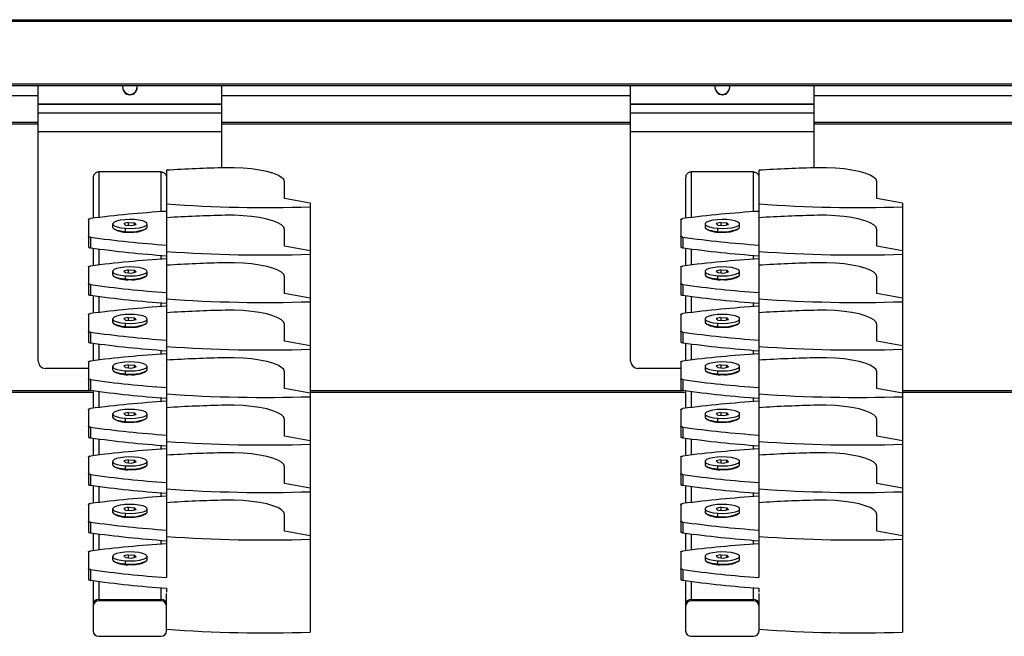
# Model space of a CAD drawing. Header units: millimetres. Extents: x -503 to 1509, y -1200 to 1200.
# Tile 5 of 9: x 738 to 1006, y -41 to 127. Entities that reach past the tile are written whole.
import ezdxf

# ---------------------------------------------------------------- set-up
doc = ezdxf.new("R2010")
doc.units = ezdxf.units.MM

msp = doc.modelspace()

# ---------------------------------------------------------------- linework, layer by layer
at = {"color": 7, "linetype": 'Continuous', "lineweight": 25}
for p, q in [((504.75, 127.2), (1506.74, 127.2)), ((1506.74, 126.7), (504.75, 126.7)), ((507.75, 109.7), (1503.74, 109.7)), ((1503.74, 109.2), (507.75, 109.2)), ((742.7, 34.2), (742.7, 109.2)), ((792.7, 86.83), (792.7, 109.2)), ((904.1, 34.2), (904.1, 109.2)), ((954.1, 86.83), (954.1, 109.2)), ((631.29, 106.5), (742.7, 106.5)), ((767.7, 106.75), (767.7, 106.86)), ((792.7, 106.5), (904.1, 106.5)), ((929.1, 106.75), (929.1, 106.86)), ((954.1, 106.5), (1065.49, 106.5)), ((742.7, 104.31), (792.7, 104.31)), ((742.7, 104.2), (792.7, 104.2)), ((904.1, 104.31), (954.1, 104.31)), ((904.1, 104.2), (954.1, 104.2)), ((792.7, 101.7), (742.7, 101.7)), ((954.1, 101.7), (904.1, 101.7)), ((742.7, 99.2), (631.29, 99.2)), ((742.7, 98.7), (631.29, 98.7)), ((742.7, 96.7), (792.7, 96.7)), ((904.1, 99.2), (792.7, 99.2)), ((904.1, 98.7), (792.7, 98.7)), ((904.1, 96.7), (954.1, 96.7)), ((1065.49, 99.2), (954.1, 99.2)), ((1065.49, 98.7), (954.1, 98.7)), ((777.64, 86.18), (777.64, -24.81)), ((939.04, 86.18), (939.04, -24.81)), ((757.69, 84.15), (757.69, 73.11)), ((776.19, 85.7), (759.19, 85.7)), ((759.19, 85.7), (759.19, 73.29)), ((776.19, 74.88), (776.19, 85.7)), ((919.09, 84.15), (919.09, 73.11)), ((937.59, 85.7), (920.59, 85.7)), ((920.59, 85.7), (920.59, 73.29)), ((937.59, 74.88), (937.59, 85.7)), ((809.79, 78.45), (809.79, 82.98)), ((971.2, 78.45), (971.2, 82.98)), ((816.79, 77.18), (809.79, 78.45)), ((978.2, 77.18), (971.2, 78.45)), ((816.79, 77.18), (816.79, -39.67)), ((978.2, 77.18), (978.2, -39.67)), ((756.39, 72.78), (756.39, 65.28)), ((917.79, 72.78), (917.79, 65.28)), ((762.98, 71.54), (762.98, 70.69)), ((763.15, 70.36), (763.36, 70.17)), ((767.25, 71.98), (766.02, 71.66)), ((766.02, 71.66), (766.46, 71.23)), ((766.45, 69.51), (766.45, 70.37)), ((766.46, 71.23), (768.14, 71.11)), ((767.25, 71.98), (768.93, 71.86)), ((767.25, 71.98), (767.25, 71.17)), ((768.14, 71.11), (769.37, 71.42)), ((769.37, 71.42), (768.93, 71.86)), ((768.93, 71.31), (768.93, 71.86)), ((772.02, 70.16), (772.24, 70.37)), ((772.41, 70.69), (772.41, 71.54)), ((809.79, 65.51), (809.79, 70.04)), ((924.38, 71.54), (924.38, 70.69)), ((924.55, 70.36), (924.76, 70.17)), ((928.65, 71.98), (927.42, 71.66)), ((927.42, 71.66), (927.86, 71.23)), ((927.85, 69.51), (927.85, 70.37)), ((927.86, 71.23), (929.54, 71.11)), ((928.65, 71.98), (930.33, 71.86)), ((928.65, 71.98), (928.65, 71.17)), ((929.54, 71.11), (930.77, 71.42)), ((930.77, 71.42), (930.33, 71.86)), ((930.33, 71.31), (930.33, 71.86)), ((933.42, 70.16), (933.64, 70.37)), ((933.81, 70.69), (933.81, 71.54)), ((971.2, 65.51), (971.2, 70.04)), ((756.92, 67.95), (756.92, 65.05)), ((918.32, 67.95), (918.32, 65.05)), ((757.69, 64.94), (757.69, 60.17)), ((759.19, 64.74), (759.19, 60.35)), ((816.79, 64.24), (809.79, 65.51)), ((919.09, 64.94), (919.09, 60.17)), ((920.59, 64.74), (920.59, 60.35)), ((978.2, 64.24), (971.2, 65.51)), ((776.19, 61.94), (776.19, 62.99)), ((937.59, 61.94), (937.59, 62.99)), ((756.39, 59.84), (756.39, 52.34)), ((767.25, 59.04), (766.02, 58.72)), ((767.25, 59.04), (768.93, 58.92)), ((767.25, 59.04), (767.25, 58.23)), ((917.79, 59.84), (917.79, 52.34)), ((928.65, 59.04), (927.42, 58.72)), ((928.65, 59.04), (930.33, 58.92)), ((928.65, 59.04), (928.65, 58.23)), ((762.98, 58.6), (762.98, 57.75)), ((763.15, 57.42), (763.36, 57.23)), ((766.02, 58.72), (766.46, 58.29)), ((766.45, 56.57), (766.45, 57.42)), ((766.46, 58.29), (768.14, 58.17)), ((768.14, 58.17), (769.37, 58.48)), ((769.37, 58.48), (768.93, 58.92)), ((768.93, 58.37), (768.93, 58.92)), ((772.02, 57.22), (772.24, 57.43)), ((772.41, 57.75), (772.41, 58.6)), ((809.79, 52.57), (809.79, 57.1)), ((924.38, 58.6), (924.38, 57.75)), ((924.55, 57.42), (924.76, 57.23)), ((927.42, 58.72), (927.86, 58.29)), ((927.85, 56.57), (927.85, 57.42)), ((927.86, 58.29), (929.54, 58.17)), ((929.54, 58.17), (930.77, 58.48)), ((930.77, 58.48), (930.33, 58.92)), ((930.33, 58.37), (930.33, 58.92)), ((933.42, 57.22), (933.64, 57.43)), ((933.81, 57.75), (933.81, 58.6)), ((971.2, 52.57), (971.2, 57.1)), ((756.92, 55.01), (756.92, 52.11)), ((918.32, 55.01), (918.32, 52.11)), ((757.69, 52), (757.69, 47.22)), ((759.19, 51.8), (759.19, 47.41)), ((816.79, 51.3), (809.79, 52.57)), ((919.09, 52), (919.09, 47.22)), ((920.59, 51.8), (920.59, 47.41)), ((978.2, 51.3), (971.2, 52.57)), ((776.19, 49), (776.19, 50.05)), ((937.59, 49), (937.59, 50.05)), ((756.39, 46.9), (756.39, 39.4)), ((762.98, 45.66), (762.98, 44.81)), ((767.25, 46.09), (766.02, 45.78)), ((766.02, 45.78), (766.46, 45.35)), ((767.25, 46.09), (768.93, 45.98)), ((767.25, 46.09), (767.25, 45.29)), ((769.37, 45.54), (768.93, 45.98)), ((768.93, 45.43), (768.93, 45.98)), ((772.41, 44.81), (772.41, 45.66)), ((917.79, 46.9), (917.79, 39.4)), ((924.38, 45.66), (924.38, 44.81)), ((928.65, 46.09), (927.42, 45.78)), ((927.42, 45.78), (927.86, 45.35)), ((928.65, 46.09), (930.33, 45.98)), ((928.65, 46.09), (928.65, 45.29)), ((930.77, 45.54), (930.33, 45.98)), ((930.33, 45.43), (930.33, 45.98)), ((933.81, 44.81), (933.81, 45.66)), ((763.15, 44.48), (763.36, 44.29)), ((766.45, 43.63), (766.45, 44.48)), ((766.46, 45.35), (768.14, 45.23)), ((768.14, 45.23), (769.37, 45.54)), ((772.02, 44.28), (772.24, 44.48)), ((809.79, 39.63), (809.79, 44.16)), ((924.55, 44.48), (924.76, 44.29)), ((927.85, 43.63), (927.85, 44.48)), ((927.86, 45.35), (929.54, 45.23)), ((929.54, 45.23), (930.77, 45.54)), ((933.42, 44.28), (933.64, 44.48)), ((971.2, 39.63), (971.2, 44.16)), ((756.92, 42.07), (756.92, 39.17)), ((918.32, 42.07), (918.32, 39.17)), ((757.69, 39.06), (757.69, 34.28)), ((759.19, 38.86), (759.19, 34.47)), ((816.79, 38.36), (809.79, 39.63)), ((919.09, 39.06), (919.09, 34.28)), ((920.59, 38.86), (920.59, 34.47)), ((978.2, 38.36), (971.2, 39.63)), ((776.19, 36.06), (776.19, 37.11)), ((937.59, 36.06), (937.59, 37.11)), ((756.39, 32.2), (744.7, 32.2)), ((756.39, 33.96), (756.39, 26.45)), ((762.98, 32.72), (762.98, 31.87)), ((767.25, 33.15), (766.02, 32.84)), ((766.02, 32.84), (766.46, 32.4)), ((766.46, 32.4), (768.14, 32.29)), ((767.25, 33.15), (768.93, 33.04)), ((767.25, 33.15), (767.25, 32.35)), ((768.14, 32.29), (769.37, 32.6)), ((769.37, 32.6), (768.93, 33.04)), ((768.93, 32.49), (768.93, 33.04)), ((772.41, 31.87), (772.41, 32.72)), ((917.79, 32.2), (906.1, 32.2)), ((917.79, 33.96), (917.79, 26.45)), ((924.38, 32.72), (924.38, 31.87)), ((928.65, 33.15), (927.42, 32.84)), ((927.42, 32.84), (927.86, 32.4)), ((927.86, 32.4), (929.54, 32.29)), ((928.65, 33.15), (930.33, 33.04)), ((928.65, 33.15), (928.65, 32.35)), ((929.54, 32.29), (930.77, 32.6)), ((930.77, 32.6), (930.33, 33.04)), ((930.33, 32.49), (930.33, 33.04)), ((933.81, 31.87), (933.81, 32.72)), ((763.15, 31.54), (763.36, 31.35)), ((766.45, 30.69), (766.45, 31.54)), ((772.02, 31.34), (772.24, 31.54)), ((809.79, 26.69), (809.79, 31.22)), ((924.55, 31.54), (924.76, 31.35)), ((927.85, 30.69), (927.85, 31.54)), ((933.42, 31.34), (933.64, 31.54)), ((971.2, 26.69), (971.2, 31.22)), ((756.92, 29.12), (756.92, 26.23)), ((918.32, 29.12), (918.32, 26.23)), ((655.39, 26.2), (757.11, 26.2)), ((655.39, 25.7), (757.69, 25.7)), ((757.69, 26.12), (757.69, 21.34)), ((759.19, 25.92), (759.19, 21.53)), ((776.19, 23.12), (776.19, 24.17)), ((816.79, 25.42), (809.79, 26.69)), ((816.79, 26.2), (918.51, 26.2)), ((816.79, 25.7), (919.09, 25.7)), ((919.09, 26.12), (919.09, 21.34)), ((920.59, 25.92), (920.59, 21.53)), ((937.59, 23.12), (937.59, 24.17)), ((978.2, 25.42), (971.2, 26.69)), ((978.2, 26.2), (1079.91, 26.2)), ((978.2, 25.7), (1080.49, 25.7)), ((756.39, 21.02), (756.39, 13.51)), ((762.98, 19.78), (762.98, 18.92)), ((767.25, 20.21), (766.02, 19.9)), ((766.02, 19.9), (766.46, 19.46)), ((766.46, 19.46), (768.14, 19.35)), ((767.25, 20.21), (768.93, 20.09)), ((767.25, 20.21), (767.25, 19.41)), ((768.14, 19.35), (769.37, 19.66)), ((769.37, 19.66), (768.93, 20.09)), ((768.93, 19.55), (768.93, 20.09)), ((772.41, 18.92), (772.41, 19.78)), ((917.79, 21.02), (917.79, 13.51)), ((924.38, 19.78), (924.38, 18.92)), ((928.65, 20.21), (927.42, 19.9)), ((927.42, 19.9), (927.86, 19.46)), ((927.86, 19.46), (929.54, 19.35)), ((928.65, 20.21), (930.33, 20.09)), ((928.65, 20.21), (928.65, 19.41)), ((929.54, 19.35), (930.77, 19.66)), ((930.77, 19.66), (930.33, 20.09)), ((930.33, 19.55), (930.33, 20.09)), ((933.81, 18.92), (933.81, 19.78)), ((756.92, 16.18), (756.92, 13.29)), ((763.15, 18.6), (763.36, 18.4)), ((766.45, 17.75), (766.45, 18.6)), ((772.02, 18.4), (772.24, 18.6)), ((809.79, 13.75), (809.79, 18.27)), ((918.32, 16.18), (918.32, 13.29)), ((924.55, 18.6), (924.76, 18.4)), ((927.85, 17.75), (927.85, 18.6)), ((933.42, 18.4), (933.64, 18.6)), ((971.2, 13.75), (971.2, 18.27)), ((816.79, 12.48), (809.79, 13.75)), ((978.2, 12.48), (971.2, 13.75)), ((757.69, 13.18), (757.69, 8.4)), ((759.19, 12.98), (759.19, 8.59)), ((776.19, 10.18), (776.19, 11.22)), ((919.09, 13.18), (919.09, 8.4)), ((920.59, 12.98), (920.59, 8.59)), ((937.59, 10.18), (937.59, 11.22)), ((756.39, 8.07), (756.39, 0.57)), ((917.79, 8.07), (917.79, 0.57)), ((762.98, 6.84), (762.98, 5.98)), ((763.15, 5.66), (763.36, 5.46)), ((767.25, 7.27), (766.02, 6.96)), ((766.02, 6.96), (766.46, 6.52)), ((766.45, 4.81), (766.45, 5.66)), ((766.46, 6.52), (768.14, 6.4)), ((767.25, 7.27), (768.93, 7.15)), ((767.25, 7.27), (767.25, 6.47)), ((768.14, 6.4), (769.37, 6.72)), ((769.37, 6.72), (768.93, 7.15)), ((768.93, 6.61), (768.93, 7.15)), ((772.02, 5.46), (772.24, 5.66)), ((772.41, 5.98), (772.41, 6.84)), ((924.38, 6.84), (924.38, 5.98)), ((924.55, 5.66), (924.76, 5.46)), ((928.65, 7.27), (927.42, 6.96)), ((927.42, 6.96), (927.86, 6.52)), ((927.85, 4.81), (927.85, 5.66)), ((927.86, 6.52), (929.54, 6.4)), ((928.65, 7.27), (930.33, 7.15)), ((928.65, 7.27), (928.65, 6.47)), ((929.54, 6.4), (930.77, 6.72)), ((930.77, 6.72), (930.33, 7.15)), ((930.33, 6.61), (930.33, 7.15)), ((933.42, 5.46), (933.64, 5.66)), ((933.81, 5.98), (933.81, 6.84)), ((756.92, 3.24), (756.92, 0.35)), ((809.79, 0.81), (809.79, 5.33)), ((918.32, 3.24), (918.32, 0.35)), ((971.2, 0.81), (971.2, 5.33)), ((757.69, 0.24), (757.69, -4.54)), ((759.19, 0.04), (759.19, -4.35)), ((816.79, -0.46), (809.79, 0.81)), ((919.09, 0.24), (919.09, -4.54)), ((920.59, 0.04), (920.59, -4.35)), ((978.2, -0.46), (971.2, 0.81)), ((776.19, -2.76), (776.19, -1.72)), ((937.59, -2.76), (937.59, -1.72)), ((756.39, -4.87), (756.39, -12.37)), ((917.79, -4.87), (917.79, -12.37)), ((762.98, -6.1), (762.98, -6.96)), ((763.15, -7.28), (763.36, -7.48)), ((767.25, -5.67), (766.02, -5.98)), ((766.02, -5.98), (766.46, -6.42)), ((766.45, -8.13), (766.45, -7.28)), ((766.46, -6.42), (768.14, -6.54)), ((767.25, -5.67), (768.93, -5.79)), ((767.25, -5.67), (767.25, -6.47)), ((768.14, -6.54), (769.37, -6.22)), ((769.37, -6.22), (768.93, -5.79)), ((768.93, -6.33), (768.93, -5.79)), ((772.02, -7.48), (772.24, -7.28)), ((772.41, -6.96), (772.41, -6.1)), ((809.79, -12.14), (809.79, -7.61)), ((924.38, -6.1), (924.38, -6.96)), ((924.55, -7.28), (924.76, -7.48)), ((928.65, -5.67), (927.42, -5.98)), ((927.42, -5.98), (927.86, -6.42)), ((927.85, -8.13), (927.85, -7.28)), ((927.86, -6.42), (929.54, -6.54)), ((928.65, -5.67), (930.33, -5.79)), ((928.65, -5.67), (928.65, -6.47)), ((929.54, -6.54), (930.77, -6.22)), ((930.77, -6.22), (930.33, -5.79)), ((930.33, -6.33), (930.33, -5.79)), ((933.42, -7.48), (933.64, -7.28)), ((933.81, -6.96), (933.81, -6.1)), ((971.2, -12.14), (971.2, -7.61)), ((756.92, -9.7), (756.92, -12.6)), ((918.32, -9.7), (918.32, -12.6)), ((757.69, -12.7), (757.69, -17.48)), ((759.19, -12.91), (759.19, -17.29)), ((816.79, -13.4), (809.79, -12.14)), ((919.09, -12.7), (919.09, -17.48)), ((920.59, -12.91), (920.59, -17.29)), ((978.2, -13.4), (971.2, -12.14)), ((776.19, -15.71), (776.19, -14.66)), ((937.59, -15.71), (937.59, -14.66)), ((756.39, -17.81), (756.39, -25.31)), ((767.25, -18.61), (766.02, -18.93)), ((767.25, -18.61), (768.93, -18.73)), ((767.25, -18.61), (767.25, -19.42)), ((769.37, -19.16), (768.93, -18.73)), ((768.93, -19.27), (768.93, -18.73)), ((917.79, -17.81), (917.79, -25.31)), ((928.65, -18.61), (927.42, -18.93)), ((928.65, -18.61), (930.33, -18.73)), ((928.65, -18.61), (928.65, -19.42)), ((930.77, -19.16), (930.33, -18.73)), ((930.33, -19.27), (930.33, -18.73)), ((762.98, -19.04), (762.98, -19.9)), ((763.15, -20.23), (763.36, -20.42)), ((766.02, -18.93), (766.46, -19.36)), ((766.45, -21.08), (766.45, -20.22)), ((766.46, -19.36), (768.14, -19.48)), ((768.14, -19.48), (769.37, -19.16)), ((772.02, -20.42), (772.24, -20.22)), ((772.41, -19.9), (772.41, -19.04)), ((924.38, -19.04), (924.38, -19.9)), ((924.55, -20.23), (924.76, -20.42)), ((927.42, -18.93), (927.86, -19.36)), ((927.85, -21.08), (927.85, -20.22)), ((927.86, -19.36), (929.54, -19.48)), ((929.54, -19.48), (930.77, -19.16)), ((933.42, -20.42), (933.64, -20.22)), ((933.81, -19.9), (933.81, -19.04)), ((756.92, -22.64), (756.92, -25.54)), ((918.32, -22.64), (918.32, -25.54)), ((757.69, -25.64), (757.69, -39.37)), ((759.19, -25.85), (759.19, -31.16)), ((919.09, -25.64), (919.09, -39.37)), ((920.59, -25.85), (920.59, -31.16)), ((776.19, -31.16), (776.19, -27.6)), ((777.64, -27.71), (777.64, -28.78)), ((777.7, -39.37), (777.7, -29.16)), ((937.59, -31.16), (937.59, -27.6)), ((939.04, -27.71), (939.04, -28.78)), ((939.1, -39.37), (939.1, -29.16)), ((759.19, -30.77), (776.19, -30.77)), ((776.19, -31.16), (759.19, -31.16)), ((920.59, -30.77), (937.59, -30.77)), ((937.59, -31.16), (920.59, -31.16)), ((759.19, -40.82), (776.19, -40.82)), ((920.59, -40.82), (937.59, -40.82))]:
    msp.add_line(p, q, dxfattribs=at)
at = {"color": 7, "linetype": 'Continuous', "lineweight": 25, "flags": 128}
for points in [[(809.79, 82.98), (809.59, 83.62), (808.99, 84.24), (807.99, 84.82), (806.64, 85.36), (804.97, 85.83), (803.02, 86.23), (800.85, 86.53), (798.52, 86.74), (796.08, 86.85), (793.61, 86.85)], [(971.2, 82.98), (970.99, 83.62), (970.39, 84.24), (969.39, 84.82), (968.04, 85.36), (966.37, 85.83), (964.42, 86.23), (962.25, 86.53), (959.92, 86.74), (957.48, 86.85), (955.01, 86.85)], [(756.39, 72.78), (756.4, 72.82), (756.43, 72.85), (756.48, 72.88), (756.54, 72.92), (756.63, 72.94), (756.72, 72.97), (756.83, 72.99), (756.95, 73.01)], [(768.94, 72.72), (767.6, 72.76), (766.28, 72.71), (765.07, 72.56), (764.07, 72.32), (763.37, 72.03), (763.02, 71.69), (763.04, 71.35), (763.44, 71.01), (764.19, 70.73), (765.22, 70.5), (766.45, 70.37)], [(766.45, 70.37), (767.79, 70.32), (769.11, 70.38), (770.32, 70.53), (771.32, 70.76), (772.02, 71.06), (772.37, 71.39), (772.35, 71.74), (771.95, 72.07), (771.2, 72.36), (770.17, 72.58), (768.94, 72.72)], [(809.79, 70.04), (809.59, 70.68), (808.99, 71.3), (807.99, 71.88), (806.64, 72.42), (804.97, 72.89), (803.02, 73.28), (800.85, 73.59), (798.52, 73.8), (796.08, 73.91), (793.61, 73.91)], [(917.79, 72.78), (917.8, 72.82), (917.83, 72.85), (917.88, 72.88), (917.94, 72.92), (918.03, 72.94), (918.12, 72.97), (918.23, 72.99), (918.35, 73.01)], [(930.34, 72.72), (929, 72.76), (927.68, 72.71), (926.47, 72.56), (925.47, 72.32), (924.77, 72.03), (924.42, 71.69), (924.44, 71.35), (924.84, 71.01), (925.59, 70.73), (926.62, 70.5), (927.85, 70.37)], [(927.85, 70.37), (929.19, 70.32), (930.51, 70.38), (931.72, 70.53), (932.72, 70.76), (933.42, 71.06), (933.77, 71.39), (933.75, 71.74), (933.35, 72.07), (932.6, 72.36), (931.57, 72.58), (930.34, 72.72)], [(971.2, 70.04), (970.99, 70.68), (970.39, 71.3), (969.39, 71.88), (968.04, 72.42), (966.37, 72.89), (964.42, 73.28), (962.25, 73.59), (959.92, 73.8), (957.48, 73.91), (955.01, 73.91)], [(762.98, 70.69), (763.02, 70.53), (763.22, 70.3), (763.6, 70.08), (764.14, 69.89), (764.81, 69.72), (765.59, 69.6), (766.45, 69.51)], [(772.24, 70.37), (772.4, 70.6), (772.41, 70.69)], [(924.38, 70.69), (924.42, 70.53), (924.62, 70.3), (925, 70.08), (925.54, 69.89), (926.21, 69.72), (926.99, 69.6), (927.85, 69.51)], [(933.64, 70.37), (933.8, 70.6), (933.81, 70.69)], [(756.92, 67.95), (756.81, 67.97), (756.7, 67.99), (756.61, 68.01), (756.54, 68.04), (756.48, 68.07), (756.43, 68.11), (756.4, 68.14), (756.39, 68.18)], [(918.32, 67.95), (918.21, 67.97), (918.1, 67.99), (918.01, 68.01), (917.94, 68.04), (917.88, 68.07), (917.83, 68.11), (917.8, 68.14), (917.79, 68.18)], [(756.39, 65.28), (756.4, 65.24), (756.43, 65.21), (756.48, 65.18), (756.54, 65.15), (756.61, 65.12), (756.7, 65.09), (756.81, 65.07), (756.92, 65.05)], [(917.79, 65.28), (917.8, 65.24), (917.83, 65.21), (917.88, 65.18), (917.94, 65.15), (918.01, 65.12), (918.1, 65.09), (918.21, 65.07), (918.32, 65.05)], [(756.39, 59.84), (756.4, 59.87), (756.43, 59.91), (756.48, 59.94), (756.54, 59.97), (756.63, 60), (756.72, 60.03), (756.83, 60.05), (756.95, 60.07)], [(768.94, 59.78), (767.6, 59.82), (766.28, 59.77), (765.07, 59.62), (764.07, 59.38), (763.37, 59.09), (763.02, 58.75), (763.04, 58.41), (763.44, 58.07), (764.19, 57.79), (765.22, 57.56), (766.45, 57.42)], [(766.45, 57.42), (767.79, 57.38), (769.11, 57.44), (770.32, 57.59), (771.32, 57.82), (772.02, 58.12), (772.37, 58.45), (772.35, 58.8), (771.95, 59.13), (771.2, 59.42), (770.17, 59.64), (768.94, 59.78)], [(809.79, 57.1), (809.59, 57.74), (808.99, 58.36), (807.99, 58.94), (806.64, 59.48), (804.97, 59.95), (803.02, 60.34), (800.85, 60.65), (798.52, 60.86), (796.08, 60.97), (793.61, 60.97)], [(917.79, 59.84), (917.8, 59.87), (917.83, 59.91), (917.88, 59.94), (917.94, 59.97), (918.03, 60), (918.12, 60.03), (918.23, 60.05), (918.35, 60.07)], [(930.34, 59.78), (929, 59.82), (927.68, 59.77), (926.47, 59.62), (925.47, 59.38), (924.77, 59.09), (924.42, 58.75), (924.44, 58.41), (924.84, 58.07), (925.59, 57.79), (926.62, 57.56), (927.85, 57.42)], [(927.85, 57.42), (929.19, 57.38), (930.51, 57.44), (931.72, 57.59), (932.72, 57.82), (933.42, 58.12), (933.77, 58.45), (933.75, 58.8), (933.35, 59.13), (932.6, 59.42), (931.57, 59.64), (930.34, 59.78)], [(971.2, 57.1), (970.99, 57.74), (970.39, 58.36), (969.39, 58.94), (968.04, 59.48), (966.37, 59.95), (964.42, 60.34), (962.25, 60.65), (959.92, 60.86), (957.48, 60.97), (955.01, 60.97)], [(762.98, 57.75), (763.02, 57.59), (763.22, 57.36), (763.6, 57.14), (764.14, 56.95), (764.81, 56.78), (765.59, 56.66), (766.45, 56.57)], [(772.24, 57.43), (772.4, 57.66), (772.41, 57.75)], [(924.38, 57.75), (924.42, 57.59), (924.62, 57.36), (925, 57.14), (925.54, 56.95), (926.21, 56.78), (926.99, 56.66), (927.85, 56.57)], [(933.64, 57.43), (933.8, 57.66), (933.81, 57.75)], [(756.92, 55.01), (756.81, 55.03), (756.7, 55.05), (756.61, 55.07), (756.54, 55.1), (756.48, 55.13), (756.43, 55.17), (756.4, 55.2), (756.39, 55.23)], [(918.32, 55.01), (918.21, 55.03), (918.1, 55.05), (918.01, 55.07), (917.94, 55.1), (917.88, 55.13), (917.83, 55.17), (917.8, 55.2), (917.79, 55.23)], [(756.39, 52.34), (756.4, 52.3), (756.43, 52.27), (756.48, 52.24), (756.54, 52.2), (756.61, 52.18), (756.7, 52.15), (756.81, 52.13), (756.92, 52.11)], [(917.79, 52.34), (917.8, 52.3), (917.83, 52.27), (917.88, 52.24), (917.94, 52.2), (918.01, 52.18), (918.1, 52.15), (918.21, 52.13), (918.32, 52.11)], [(756.39, 46.9), (756.4, 46.93), (756.43, 46.97), (756.48, 47), (756.54, 47.03), (756.63, 47.06), (756.72, 47.09), (756.83, 47.11), (756.95, 47.13)], [(768.94, 46.84), (767.6, 46.88), (766.28, 46.83), (765.07, 46.67), (764.07, 46.44), (763.37, 46.15), (763.02, 45.81), (763.04, 45.46), (763.44, 45.13), (764.19, 44.84), (765.22, 44.62), (766.45, 44.48)], [(766.45, 44.48), (767.79, 44.44), (769.11, 44.5), (770.32, 44.65), (771.32, 44.88), (772.02, 45.18), (772.37, 45.51), (772.35, 45.86), (771.95, 46.19), (771.2, 46.48), (770.17, 46.7), (768.94, 46.84)], [(809.79, 44.16), (809.59, 44.79), (808.99, 45.41), (807.99, 46), (806.64, 46.54), (804.97, 47.01), (803.02, 47.4), (800.85, 47.71), (798.52, 47.92), (796.08, 48.02), (793.61, 48.03)], [(917.79, 46.9), (917.8, 46.93), (917.83, 46.97), (917.88, 47), (917.94, 47.03), (918.03, 47.06), (918.12, 47.09), (918.23, 47.11), (918.35, 47.13)], [(930.34, 46.84), (929, 46.88), (927.68, 46.83), (926.47, 46.67), (925.47, 46.44), (924.77, 46.15), (924.42, 45.81), (924.44, 45.46), (924.84, 45.13), (925.59, 44.84), (926.62, 44.62), (927.85, 44.48)], [(927.85, 44.48), (929.19, 44.44), (930.51, 44.5), (931.72, 44.65), (932.72, 44.88), (933.42, 45.18), (933.77, 45.51), (933.75, 45.86), (933.35, 46.19), (932.6, 46.48), (931.57, 46.7), (930.34, 46.84)], [(971.2, 44.16), (970.99, 44.79), (970.39, 45.41), (969.39, 46), (968.04, 46.54), (966.37, 47.01), (964.42, 47.4), (962.25, 47.71), (959.92, 47.92), (957.48, 48.02), (955.01, 48.03)], [(762.98, 44.81), (763.02, 44.65), (763.22, 44.42), (763.6, 44.2), (764.14, 44.01), (764.81, 43.84), (765.59, 43.71), (766.45, 43.63)], [(772.24, 44.48), (772.4, 44.72), (772.41, 44.81)], [(924.38, 44.81), (924.42, 44.65), (924.62, 44.42), (925, 44.2), (925.54, 44.01), (926.21, 43.84), (926.99, 43.71), (927.85, 43.63)], [(933.64, 44.48), (933.8, 44.72), (933.81, 44.81)], [(756.92, 42.07), (756.81, 42.08), (756.7, 42.11), (756.61, 42.13), (756.54, 42.16), (756.48, 42.19), (756.43, 42.22), (756.4, 42.26), (756.39, 42.29)], [(918.32, 42.07), (918.21, 42.08), (918.1, 42.11), (918.01, 42.13), (917.94, 42.16), (917.88, 42.19), (917.83, 42.22), (917.8, 42.26), (917.79, 42.29)], [(756.39, 39.4), (756.4, 39.36), (756.43, 39.33), (756.48, 39.29), (756.54, 39.26), (756.61, 39.23), (756.7, 39.21), (756.81, 39.19), (756.92, 39.17)], [(917.79, 39.4), (917.8, 39.36), (917.83, 39.33), (917.88, 39.29), (917.94, 39.26), (918.01, 39.23), (918.1, 39.21), (918.21, 39.19), (918.32, 39.17)], [(809.79, 31.22), (809.59, 31.85), (808.99, 32.47), (807.99, 33.06), (806.64, 33.6), (804.97, 34.07), (803.02, 34.46), (800.85, 34.77), (798.52, 34.98), (796.08, 35.08), (793.61, 35.09)], [(971.2, 31.22), (970.99, 31.85), (970.39, 32.47), (969.39, 33.06), (968.04, 33.6), (966.37, 34.07), (964.42, 34.46), (962.25, 34.77), (959.92, 34.98), (957.48, 35.08), (955.01, 35.09)], [(756.39, 33.96), (756.4, 33.99), (756.43, 34.03), (756.48, 34.06), (756.54, 34.09), (756.63, 34.12), (756.72, 34.15), (756.83, 34.17), (756.95, 34.19)], [(768.94, 33.9), (767.6, 33.94), (766.28, 33.88), (765.07, 33.73), (764.07, 33.5), (763.37, 33.21), (763.02, 32.87), (763.04, 32.52), (763.44, 32.19), (764.19, 31.9), (765.22, 31.68), (766.45, 31.54)], [(766.45, 31.54), (767.79, 31.5), (769.11, 31.56), (770.32, 31.71), (771.32, 31.94), (772.02, 32.23), (772.37, 32.57), (772.35, 32.92), (771.95, 33.25), (771.2, 33.54), (770.17, 33.76), (768.94, 33.9)], [(917.79, 33.96), (917.8, 33.99), (917.83, 34.03), (917.88, 34.06), (917.94, 34.09), (918.03, 34.12), (918.12, 34.15), (918.23, 34.17), (918.35, 34.19)], [(930.34, 33.9), (929, 33.94), (927.68, 33.88), (926.47, 33.73), (925.47, 33.5), (924.77, 33.21), (924.42, 32.87), (924.44, 32.52), (924.84, 32.19), (925.59, 31.9), (926.62, 31.68), (927.85, 31.54)], [(927.85, 31.54), (929.19, 31.5), (930.51, 31.56), (931.72, 31.71), (932.72, 31.94), (933.42, 32.23), (933.77, 32.57), (933.75, 32.92), (933.35, 33.25), (932.6, 33.54), (931.57, 33.76), (930.34, 33.9)], [(762.98, 31.87), (763.02, 31.71), (763.22, 31.48), (763.6, 31.26), (764.14, 31.06), (764.81, 30.9), (765.59, 30.77), (766.45, 30.69)], [(772.24, 31.54), (772.4, 31.78), (772.41, 31.87)], [(924.38, 31.87), (924.42, 31.71), (924.62, 31.48), (925, 31.26), (925.54, 31.06), (926.21, 30.9), (926.99, 30.77), (927.85, 30.69)], [(933.64, 31.54), (933.8, 31.78), (933.81, 31.87)], [(756.92, 29.12), (756.81, 29.14), (756.7, 29.17), (756.61, 29.19), (756.54, 29.22), (756.48, 29.25), (756.43, 29.28), (756.4, 29.32), (756.39, 29.35)], [(918.32, 29.12), (918.21, 29.14), (918.1, 29.17), (918.01, 29.19), (917.94, 29.22), (917.88, 29.25), (917.83, 29.28), (917.8, 29.32), (917.79, 29.35)], [(756.39, 26.45), (756.4, 26.42), (756.43, 26.39), (756.48, 26.35), (756.54, 26.32), (756.61, 26.29), (756.7, 26.27), (756.81, 26.25), (756.92, 26.23)], [(917.79, 26.45), (917.8, 26.42), (917.83, 26.39), (917.88, 26.35), (917.94, 26.32), (918.01, 26.29), (918.1, 26.27), (918.21, 26.25), (918.32, 26.23)], [(809.79, 18.27), (809.59, 18.91), (808.99, 19.53), (807.99, 20.12), (806.64, 20.66), (804.97, 21.13), (803.02, 21.52), (800.85, 21.83), (798.52, 22.04), (796.08, 22.14), (793.61, 22.14)], [(971.2, 18.27), (970.99, 18.91), (970.39, 19.53), (969.39, 20.12), (968.04, 20.66), (966.37, 21.13), (964.42, 21.52), (962.25, 21.83), (959.92, 22.04), (957.48, 22.14), (955.01, 22.14)], [(756.39, 21.02), (756.4, 21.05), (756.43, 21.09), (756.48, 21.12), (756.54, 21.15), (756.63, 21.18), (756.72, 21.21), (756.83, 21.23), (756.95, 21.25)], [(762.98, 18.92), (763.02, 18.77), (763.22, 18.54), (763.6, 18.32), (764.14, 18.12), (764.81, 17.96), (765.59, 17.83), (766.45, 17.75)], [(768.94, 20.96), (767.6, 21), (766.28, 20.94), (765.07, 20.79), (764.07, 20.56), (763.37, 20.26), (763.02, 19.93), (763.04, 19.58), (763.44, 19.25), (764.19, 18.96), (765.22, 18.74), (766.45, 18.6)], [(766.45, 18.6), (767.79, 18.56), (769.11, 18.62), (770.32, 18.77), (771.32, 19), (772.02, 19.29), (772.37, 19.63), (772.35, 19.98), (771.95, 20.31), (771.2, 20.6), (770.17, 20.82), (768.94, 20.96)], [(772.24, 18.6), (772.4, 18.84), (772.41, 18.92)], [(917.79, 21.02), (917.8, 21.05), (917.83, 21.09), (917.88, 21.12), (917.94, 21.15), (918.03, 21.18), (918.12, 21.21), (918.23, 21.23), (918.35, 21.25)], [(924.38, 18.92), (924.42, 18.77), (924.62, 18.54), (925, 18.32), (925.54, 18.12), (926.21, 17.96), (926.99, 17.83), (927.85, 17.75)], [(930.34, 20.96), (929, 21), (927.68, 20.94), (926.47, 20.79), (925.47, 20.56), (924.77, 20.26), (924.42, 19.93), (924.44, 19.58), (924.84, 19.25), (925.59, 18.96), (926.62, 18.74), (927.85, 18.6)], [(927.85, 18.6), (929.19, 18.56), (930.51, 18.62), (931.72, 18.77), (932.72, 19), (933.42, 19.29), (933.77, 19.63), (933.75, 19.98), (933.35, 20.31), (932.6, 20.6), (931.57, 20.82), (930.34, 20.96)], [(933.64, 18.6), (933.8, 18.84), (933.81, 18.92)], [(756.92, 16.18), (756.81, 16.2), (756.7, 16.22), (756.61, 16.25), (756.54, 16.28), (756.48, 16.31), (756.43, 16.34), (756.4, 16.38), (756.39, 16.41)], [(918.32, 16.18), (918.21, 16.2), (918.1, 16.22), (918.01, 16.25), (917.94, 16.28), (917.88, 16.31), (917.83, 16.34), (917.8, 16.38), (917.79, 16.41)], [(756.39, 13.51), (756.4, 13.48), (756.43, 13.45), (756.48, 13.41), (756.54, 13.38), (756.61, 13.35), (756.7, 13.33), (756.81, 13.3), (756.92, 13.29)], [(917.79, 13.51), (917.8, 13.48), (917.83, 13.45), (917.88, 13.41), (917.94, 13.38), (918.01, 13.35), (918.1, 13.33), (918.21, 13.3), (918.32, 13.29)], [(756.39, 8.07), (756.4, 8.11), (756.43, 8.15), (756.48, 8.18), (756.54, 8.21), (756.63, 8.24), (756.72, 8.27), (756.83, 8.29), (756.95, 8.31)], [(768.94, 8.02), (767.6, 8.06), (766.28, 8), (765.07, 7.85), (764.07, 7.62), (763.37, 7.32), (763.02, 6.99), (763.04, 6.64), (763.44, 6.31), (764.19, 6.02), (765.22, 5.8), (766.45, 5.66)], [(809.79, 5.33), (809.59, 5.97), (808.99, 6.59), (807.99, 7.18), (806.64, 7.71), (804.97, 8.19), (803.02, 8.58), (800.85, 8.89), (798.52, 9.09), (796.08, 9.2), (793.61, 9.2)], [(917.79, 8.07), (917.8, 8.11), (917.83, 8.15), (917.88, 8.18), (917.94, 8.21), (918.03, 8.24), (918.12, 8.27), (918.23, 8.29), (918.35, 8.31)], [(930.34, 8.02), (929, 8.06), (927.68, 8), (926.47, 7.85), (925.47, 7.62), (924.77, 7.32), (924.42, 6.99), (924.44, 6.64), (924.84, 6.31), (925.59, 6.02), (926.62, 5.8), (927.85, 5.66)], [(971.2, 5.33), (970.99, 5.97), (970.39, 6.59), (969.39, 7.18), (968.04, 7.71), (966.37, 8.19), (964.42, 8.58), (962.25, 8.89), (959.92, 9.09), (957.48, 9.2), (955.01, 9.2)], [(762.98, 5.98), (763.02, 5.83), (763.22, 5.6), (763.6, 5.38), (764.14, 5.18), (764.81, 5.02), (765.59, 4.89), (766.45, 4.81)], [(766.45, 5.66), (767.79, 5.62), (769.11, 5.67), (770.32, 5.82), (771.32, 6.06), (772.02, 6.35), (772.37, 6.69), (772.35, 7.03), (771.95, 7.37), (771.2, 7.65), (770.17, 7.88), (768.94, 8.02)], [(772.24, 5.66), (772.4, 5.9), (772.41, 5.98)], [(924.38, 5.98), (924.42, 5.83), (924.62, 5.6), (925, 5.38), (925.54, 5.18), (926.21, 5.02), (926.99, 4.89), (927.85, 4.81)], [(927.85, 5.66), (929.19, 5.62), (930.51, 5.67), (931.72, 5.82), (932.72, 6.06), (933.42, 6.35), (933.77, 6.69), (933.75, 7.03), (933.35, 7.37), (932.6, 7.65), (931.57, 7.88), (930.34, 8.02)], [(933.64, 5.66), (933.8, 5.9), (933.81, 5.98)], [(756.92, 3.24), (756.81, 3.26), (756.7, 3.28), (756.61, 3.31), (756.54, 3.34), (756.48, 3.37), (756.43, 3.4), (756.4, 3.44), (756.39, 3.47)], [(918.32, 3.24), (918.21, 3.26), (918.1, 3.28), (918.01, 3.31), (917.94, 3.34), (917.88, 3.37), (917.83, 3.4), (917.8, 3.44), (917.79, 3.47)], [(756.39, 0.57), (756.4, 0.54), (756.43, 0.5), (756.48, 0.47), (756.54, 0.44), (756.61, 0.41), (756.7, 0.39), (756.81, 0.36), (756.92, 0.35)], [(917.79, 0.57), (917.8, 0.54), (917.83, 0.5), (917.88, 0.47), (917.94, 0.44), (918.01, 0.41), (918.1, 0.39), (918.21, 0.36), (918.32, 0.35)], [(756.39, -4.87), (756.4, -4.83), (756.43, -4.8), (756.48, -4.76), (756.54, -4.73), (756.63, -4.7), (756.72, -4.67), (756.83, -4.65), (756.95, -4.63)], [(768.94, -4.93), (767.6, -4.88), (766.28, -4.94), (765.07, -5.09), (764.07, -5.32), (763.37, -5.62), (763.02, -5.95), (763.04, -6.3), (763.44, -6.63), (764.19, -6.92), (765.22, -7.14), (766.45, -7.28)], [(766.45, -7.28), (767.79, -7.32), (769.11, -7.27), (770.32, -7.12), (771.32, -6.88), (772.02, -6.59), (772.37, -6.25), (772.35, -5.91), (771.95, -5.57), (771.2, -5.29), (770.17, -5.06), (768.94, -4.93)], [(809.79, -7.61), (809.59, -6.97), (808.99, -6.35), (807.99, -5.76), (806.64, -5.23), (804.97, -4.76), (803.02, -4.36), (800.85, -4.06), (798.52, -3.85), (796.08, -3.74), (793.61, -3.74)], [(917.79, -4.87), (917.8, -4.83), (917.83, -4.8), (917.88, -4.76), (917.94, -4.73), (918.03, -4.7), (918.12, -4.67), (918.23, -4.65), (918.35, -4.63)], [(930.34, -4.93), (929, -4.88), (927.68, -4.94), (926.47, -5.09), (925.47, -5.32), (924.77, -5.62), (924.42, -5.95), (924.44, -6.3), (924.84, -6.63), (925.59, -6.92), (926.62, -7.14), (927.85, -7.28)], [(927.85, -7.28), (929.19, -7.32), (930.51, -7.27), (931.72, -7.12), (932.72, -6.88), (933.42, -6.59), (933.77, -6.25), (933.75, -5.91), (933.35, -5.57), (932.6, -5.29), (931.57, -5.06), (930.34, -4.93)], [(971.2, -7.61), (970.99, -6.97), (970.39, -6.35), (969.39, -5.76), (968.04, -5.23), (966.37, -4.76), (964.42, -4.36), (962.25, -4.06), (959.92, -3.85), (957.48, -3.74), (955.01, -3.74)], [(762.98, -6.96), (763.02, -7.11), (763.22, -7.34), (763.6, -7.56), (764.14, -7.76), (764.81, -7.92), (765.59, -8.05), (766.45, -8.13)], [(772.24, -7.28), (772.4, -7.04), (772.41, -6.96)], [(924.38, -6.96), (924.42, -7.11), (924.62, -7.34), (925, -7.56), (925.54, -7.76), (926.21, -7.92), (926.99, -8.05), (927.85, -8.13)], [(933.64, -7.28), (933.8, -7.04), (933.81, -6.96)], [(756.92, -9.7), (756.81, -9.68), (756.7, -9.66), (756.61, -9.63), (756.54, -9.6), (756.48, -9.57), (756.43, -9.54), (756.4, -9.51), (756.39, -9.47)], [(918.32, -9.7), (918.21, -9.68), (918.1, -9.66), (918.01, -9.63), (917.94, -9.6), (917.88, -9.57), (917.83, -9.54), (917.8, -9.51), (917.79, -9.47)], [(756.39, -12.37), (756.4, -12.4), (756.43, -12.44), (756.48, -12.47), (756.54, -12.5), (756.61, -12.53), (756.7, -12.55), (756.81, -12.58), (756.92, -12.6)], [(917.79, -12.37), (917.8, -12.4), (917.83, -12.44), (917.88, -12.47), (917.94, -12.5), (918.01, -12.53), (918.1, -12.55), (918.21, -12.58), (918.32, -12.6)], [(756.39, -17.81), (756.4, -17.77), (756.43, -17.74), (756.48, -17.7), (756.54, -17.67), (756.63, -17.64), (756.72, -17.62), (756.83, -17.59), (756.95, -17.58)], [(768.94, -17.87), (767.6, -17.82), (766.28, -17.88), (765.07, -18.03), (764.07, -18.26), (763.37, -18.56), (763.02, -18.89), (763.04, -19.24), (763.44, -19.57), (764.19, -19.86), (765.22, -20.08), (766.45, -20.22)], [(766.45, -20.22), (767.79, -20.26), (769.11, -20.21), (770.32, -20.06), (771.32, -19.83), (772.02, -19.53), (772.37, -19.19), (772.35, -18.85), (771.95, -18.52), (771.2, -18.23), (770.17, -18), (768.94, -17.87)], [(917.79, -17.81), (917.8, -17.77), (917.83, -17.74), (917.88, -17.7), (917.94, -17.67), (918.03, -17.64), (918.12, -17.62), (918.23, -17.59), (918.35, -17.58)], [(930.34, -17.87), (929, -17.82), (927.68, -17.88), (926.47, -18.03), (925.47, -18.26), (924.77, -18.56), (924.42, -18.89), (924.44, -19.24), (924.84, -19.57), (925.59, -19.86), (926.62, -20.08), (927.85, -20.22)], [(927.85, -20.22), (929.19, -20.26), (930.51, -20.21), (931.72, -20.06), (932.72, -19.83), (933.42, -19.53), (933.77, -19.19), (933.75, -18.85), (933.35, -18.52), (932.6, -18.23), (931.57, -18), (930.34, -17.87)], [(762.98, -19.9), (763.02, -20.05), (763.22, -20.29), (763.6, -20.5), (764.14, -20.7), (764.81, -20.86), (765.59, -20.99), (766.45, -21.08)], [(772.24, -20.22), (772.4, -19.98), (772.41, -19.9)], [(924.38, -19.9), (924.42, -20.05), (924.62, -20.29), (925, -20.5), (925.54, -20.7), (926.21, -20.86), (926.99, -20.99), (927.85, -21.08)], [(933.64, -20.22), (933.8, -19.98), (933.81, -19.9)], [(756.92, -22.64), (756.81, -22.62), (756.7, -22.6), (756.61, -22.57), (756.54, -22.54), (756.48, -22.51), (756.43, -22.48), (756.4, -22.45), (756.39, -22.41)], [(918.32, -22.64), (918.21, -22.62), (918.1, -22.6), (918.01, -22.57), (917.94, -22.54), (917.88, -22.51), (917.83, -22.48), (917.8, -22.45), (917.79, -22.41)], [(756.39, -25.31), (756.4, -25.34), (756.43, -25.38), (756.48, -25.41), (756.54, -25.44), (756.61, -25.47), (756.7, -25.5), (756.81, -25.52), (756.92, -25.54)], [(917.79, -25.31), (917.8, -25.34), (917.83, -25.38), (917.88, -25.41), (917.94, -25.44), (918.01, -25.47), (918.1, -25.5), (918.21, -25.52), (918.32, -25.54)]]:
    msp.add_lwpolyline(points, dxfattribs=at)
at = {"color": 7, "linetype": 'Continuous', "lineweight": 25}
for centre, radius, start, end in [((767.69, 108.75), 2, 166.9743, 270.0354), ((767.69, 108.86), 2, 181.5915, 270.0268), ((767.7, 108.86), 2, 269.9732, 358.4085), ((767.7, 108.75), 2, 269.9593, 13.0309), ((929.09, 108.75), 2, 166.9743, 270.0354), ((929.09, 108.86), 2, 181.5915, 270.0268), ((929.1, 108.86), 2, 269.9732, 358.4085), ((929.1, 108.75), 2, 269.9593, 13.0309), ((801.18, -285.08), 372, 91.166, 93.6266), ((962.58, -285.08), 372, 91.166, 93.6266), ((804.55, 455.32), 379.29, 265.9319, 271.8496), ((965.95, 455.32), 379.29, 265.9319, 271.8496), ((797.81, -247.26), 322.87, 93.5801, 97.27), ((801.18, -298.02), 372, 91.166, 93.6266), ((959.21, -247.26), 322.87, 93.5801, 97.27), ((962.58, -298.02), 372, 91.166, 93.6266), ((766.87, 76.57), 7.3, 241.2505, 276.4979), ((767.94, 79.47), 10.07, 261.505, 295.3114), ((768.4, 77.17), 7.88, 264.8473, 297.4043), ((928.27, 76.57), 7.3, 241.2505, 276.4979), ((929.34, 79.47), 10.07, 261.505, 295.3114), ((929.8, 77.17), 7.88, 264.8473, 297.4043), ((799.72, 376.77), 311.77, 262.11, 265.9405), ((961.12, 376.77), 311.77, 262.11, 265.9405), ((799.72, 373.87), 311.77, 262.11, 265.9405), ((961.12, 373.87), 311.77, 262.11, 265.9405), ((797.81, -260.2), 322.87, 93.5801, 97.27), ((804.55, 442.38), 379.29, 265.9319, 271.8496), ((959.21, -260.2), 322.87, 93.5801, 97.27), ((965.95, 442.38), 379.29, 265.9319, 271.8496), ((801.18, -310.96), 372, 91.166, 93.6266), ((962.58, -310.96), 372, 91.166, 93.6266), ((766.87, 63.62), 7.3, 241.2505, 276.4979), ((767.94, 66.52), 10.07, 261.505, 295.3114), ((768.4, 64.22), 7.88, 264.8473, 297.4043), ((928.27, 63.62), 7.3, 241.2505, 276.4979), ((929.34, 66.52), 10.07, 261.505, 295.3114), ((929.8, 64.22), 7.88, 264.8473, 297.4043), ((799.72, 363.83), 311.77, 262.11, 265.9405), ((961.12, 363.83), 311.77, 262.11, 265.9405), ((799.72, 360.93), 311.77, 262.11, 265.9405), ((804.55, 429.44), 379.29, 265.9319, 271.8496), ((961.12, 360.93), 311.77, 262.11, 265.9405), ((965.95, 429.44), 379.29, 265.9319, 271.8496), ((797.81, -273.14), 322.87, 93.5801, 97.27), ((959.21, -273.14), 322.87, 93.5801, 97.27), ((801.18, -323.9), 372, 91.166, 93.6266), ((962.58, -323.9), 372, 91.166, 93.6266), ((766.87, 50.68), 7.3, 241.2505, 276.4979), ((767.94, 53.58), 10.07, 261.505, 295.3114), ((768.4, 51.28), 7.88, 264.8473, 297.4043), ((928.27, 50.68), 7.3, 241.2505, 276.4979), ((929.34, 53.58), 10.07, 261.505, 295.3114), ((929.8, 51.28), 7.88, 264.8473, 297.4043), ((799.72, 350.88), 311.77, 262.11, 265.9405), ((961.12, 350.88), 311.77, 262.11, 265.9405), ((799.72, 347.99), 311.77, 262.11, 265.9405), ((804.55, 416.5), 379.29, 265.9319, 271.8496), ((961.12, 347.99), 311.77, 262.11, 265.9405), ((965.95, 416.5), 379.29, 265.9319, 271.8496), ((797.81, -286.08), 322.87, 93.5801, 97.27), ((801.18, -336.84), 372, 91.166, 93.6266), ((959.21, -286.08), 322.87, 93.5801, 97.27), ((962.58, -336.84), 372, 91.166, 93.6266), ((744.7, 34.2), 2, 180, 270), ((906.1, 34.2), 2, 180, 270), ((766.87, 37.74), 7.3, 241.2505, 276.4979), ((767.94, 40.64), 10.07, 261.505, 295.3114), ((768.4, 38.34), 7.88, 264.8473, 297.4043), ((928.27, 37.74), 7.3, 241.2505, 276.4979), ((929.34, 40.64), 10.07, 261.505, 295.3114), ((929.8, 38.34), 7.88, 264.8473, 297.4043), ((799.72, 337.94), 311.77, 262.11, 265.9405), ((961.12, 337.94), 311.77, 262.11, 265.9405), ((799.72, 335.05), 311.77, 262.11, 265.9405), ((804.55, 403.56), 379.29, 265.9319, 271.8496), ((961.12, 335.05), 311.77, 262.11, 265.9405), ((965.95, 403.56), 379.29, 265.9319, 271.8496), ((797.81, -299.02), 322.87, 93.5801, 97.27), ((801.18, -349.78), 372, 91.166, 93.6266), ((959.21, -299.02), 322.87, 93.5801, 97.27), ((962.58, -349.78), 372, 91.166, 93.6266), ((799.72, 325), 311.77, 262.11, 265.9405), ((766.87, 24.8), 7.3, 241.2505, 276.4979), ((767.94, 27.7), 10.07, 261.505, 295.3114), ((768.4, 25.4), 7.88, 264.8473, 297.4043), ((961.12, 325), 311.77, 262.11, 265.9405), ((928.27, 24.8), 7.3, 241.2505, 276.4979), ((929.34, 27.7), 10.07, 261.505, 295.3114), ((929.8, 25.4), 7.88, 264.8473, 297.4043), ((799.72, 322.1), 311.77, 262.11, 265.9405), ((804.55, 390.62), 379.29, 265.9319, 271.8496), ((961.12, 322.1), 311.77, 262.11, 265.9405), ((965.95, 390.62), 379.29, 265.9319, 271.8496), ((797.81, -311.97), 322.87, 93.5801, 97.27), ((801.18, -362.72), 372, 91.166, 93.6266), ((959.21, -311.97), 322.87, 93.5801, 97.27), ((962.58, -362.72), 372, 91.166, 93.6266), ((766.87, 11.86), 7.3, 241.2505, 276.4979), ((767.94, 14.76), 10.07, 261.505, 295.3114), ((768.4, 12.46), 7.88, 264.8473, 297.4043), ((928.27, 11.86), 7.3, 241.2505, 276.4979), ((929.34, 14.76), 10.07, 261.505, 295.3114), ((929.8, 12.46), 7.88, 264.8473, 297.4043), ((799.72, 312.06), 311.77, 262.11, 265.9405), ((961.12, 312.06), 311.77, 262.11, 265.9405), ((799.72, 309.16), 311.77, 262.11, 265.9405), ((961.12, 309.16), 311.77, 262.11, 265.9405), ((797.81, -324.91), 322.87, 93.5801, 97.27), ((804.55, 377.67), 379.29, 265.9319, 271.8496), ((959.21, -324.91), 322.87, 93.5801, 97.27), ((965.95, 377.67), 379.29, 265.9319, 271.8496), ((801.18, -375.66), 372, 91.166, 93.6266), ((962.58, -375.66), 372, 91.166, 93.6266), ((766.87, -1.08), 7.3, 241.2505, 276.4979), ((767.94, 1.82), 10.07, 261.505, 295.3114), ((768.4, -0.48), 7.88, 264.8473, 297.4043), ((928.27, -1.08), 7.3, 241.2505, 276.4979), ((929.34, 1.82), 10.07, 261.505, 295.3114), ((929.8, -0.48), 7.88, 264.8473, 297.4043), ((799.72, 299.12), 311.77, 262.11, 265.9405), ((961.12, 299.12), 311.77, 262.11, 265.9405), ((799.72, 296.22), 311.77, 262.11, 265.9405), ((961.12, 296.22), 311.77, 262.11, 265.9405), ((797.81, -337.85), 322.87, 93.5801, 97.27), ((804.55, 364.73), 379.29, 265.9319, 271.8496), ((959.21, -337.85), 322.87, 93.5801, 97.27), ((965.95, 364.73), 379.29, 265.9319, 271.8496), ((766.87, -14.02), 7.3, 241.2505, 276.4979), ((767.94, -11.12), 10.07, 261.505, 295.3114), ((768.4, -13.42), 7.88, 264.8473, 297.4043), ((928.27, -14.02), 7.3, 241.2505, 276.4979), ((929.34, -11.12), 10.07, 261.505, 295.3114), ((929.8, -13.42), 7.88, 264.8473, 297.4043), ((799.72, 286.18), 311.77, 262.11, 265.9405), ((961.12, 286.18), 311.77, 262.11, 265.9405), ((799.72, 283.28), 311.77, 262.11, 265.9405), ((961.12, 283.28), 311.77, 262.11, 265.9405), ((759.17, -32.24), 1.48, 89.0242, 178.9898), ((759.17, -32.63), 1.48, 89.0242, 178.9898), ((776.22, -32.24), 1.48, 1.0102, 90.9758), ((776.22, -32.63), 1.48, 1.0102, 90.9758), ((920.57, -32.24), 1.48, 89.0242, 178.9898), ((920.57, -32.63), 1.48, 89.0242, 178.9898), ((937.62, -32.24), 1.48, 1.0102, 90.9758), ((937.62, -32.63), 1.48, 1.0102, 90.9758), ((759.17, -39.34), 1.48, 181.0102, 270.9758), ((776.22, -39.34), 1.48, 269.0242, 358.9898), ((804.55, 339.43), 379.29, 265.9319, 271.8496), ((920.57, -39.34), 1.48, 181.0102, 270.9758), ((937.62, -39.34), 1.48, 269.0242, 358.9898), ((965.95, 339.43), 379.29, 265.9319, 271.8496)]:
    msp.add_arc(centre, radius, start, end, dxfattribs=at)
for points, knots in [([(759.19, 85.7), (759.06, 85.69), (758.77, 85.66), (758.36, 85.46), (758, 85.13), (757.74, 84.67), (757.71, 84.32), (757.69, 84.15)], [0, 0, 0, 0, 0.173851, 0.362017, 0.558056, 0.786853, 1, 1, 1, 1]), ([(776.19, 85.7), (776.33, 85.69), (776.62, 85.66), (777.03, 85.46), (777.39, 85.13), (777.61, 84.77), (777.64, 84.52), (777.64, 84.46)], [0, 0, 0, 0, 0.200298, 0.417089, 0.64295, 0.906554, 1, 1, 1, 1]), ([(920.59, 85.7), (920.46, 85.69), (920.17, 85.66), (919.76, 85.46), (919.4, 85.13), (919.14, 84.67), (919.11, 84.32), (919.09, 84.15)], [0, 0, 0, 0, 0.173851, 0.362017, 0.558056, 0.786853, 1, 1, 1, 1]), ([(937.59, 85.7), (937.73, 85.69), (938.02, 85.66), (938.43, 85.46), (938.79, 85.13), (939.01, 84.77), (939.04, 84.52), (939.04, 84.46)], [0, 0, 0, 0, 0.200298, 0.417089, 0.64295, 0.906554, 1, 1, 1, 1])]:
    msp.add_open_spline(points, degree=3, knots=knots, dxfattribs=at)

doc.saveas('drawing.dxf')
